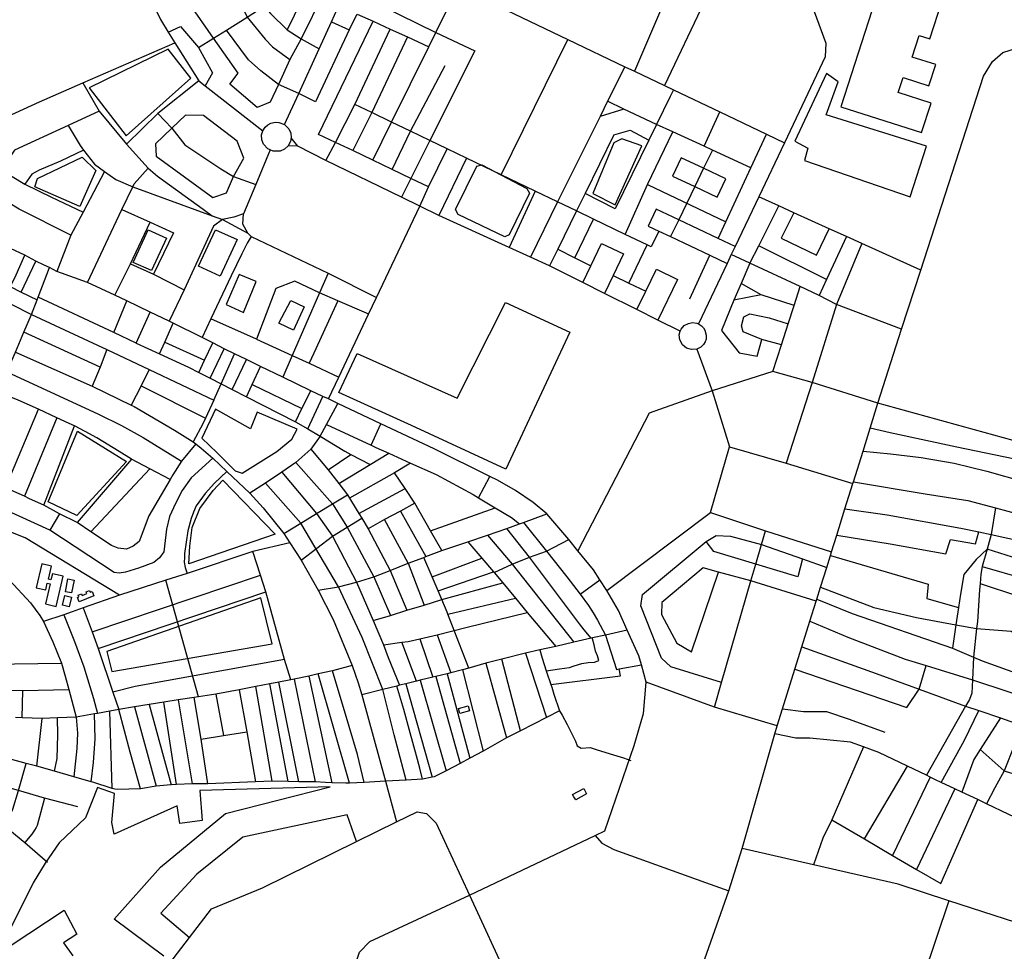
# Model space of a CAD drawing. Header units: millimetres. Extents: x 664923 to 767831, y 3118803 to 3207600.
# Tile 247 of 256: x 720047 to 721484, y 3158186 to 3159546. Entities that reach past the tile are written whole.
import ezdxf

# ---------------------------------------------------------------- set-up
doc = ezdxf.new("R2010")
doc.units = ezdxf.units.MM
for name, color, linetype in [('buildings', 5, 'Continuous'), ('parks', 8, 'Continuous'), ('roads_2', 2, 'Continuous'), ('roads_3', 3, 'Continuous')]:
    doc.layers.add(name, color=color, linetype=linetype)

msp = doc.modelspace()

# ---------------------------------------------------------------- linework, layer by layer
at = {"layer": 'buildings'}
for points in [[(721320.51, 3159652.73), (721245.37, 3159418.87), (721363.27, 3159381.39), (721377.09, 3159424.38), (721329.23, 3159439.6), (721336.27, 3159461.51), (721373.88, 3159449.55), (721383.79, 3159480.41), (721349.52, 3159491.3), (721359.68, 3159522.94), (721375.23, 3159518), (721393.14, 3159573.73), (721410.13, 3159568.33), (721429.33, 3159628.06), (721342.99, 3159655.5), (721340.1, 3159646.5), (721320.51, 3159652.73)], [(720078.97, 3158751.61), (720070.84, 3158716.69), (720084.77, 3158713.5), (720087.05, 3158723.32), (720091.39, 3158722.32), (720084.58, 3158693.07), (720099.96, 3158689.53), (720110.2, 3158733.55), (720094.58, 3158737.14), (720092.55, 3158728.43), (720088.71, 3158729.32), (720093.14, 3158748.35), (720078.97, 3158751.61)], [(720117.28, 3158729.56), (720126.5, 3158727.71), (720122.7, 3158709.04), (720113.48, 3158710.91), (720117.28, 3158729.56)], [(720112.74, 3158705.29), (720122.3, 3158703), (720118.91, 3158688.97), (720109.34, 3158691.26), (720112.74, 3158705.29)], [(720133.58, 3158696.28), (720131.08, 3158702.67), (720133.26, 3158703.52), (720132.28, 3158706.02), (720136.9, 3158707.81), (720137.84, 3158705.42), (720144.93, 3158708.18), (720143.94, 3158710.71), (720148.84, 3158712.62), (720149.86, 3158710.04), (720152.72, 3158711.15), (720155.25, 3158704.71), (720133.58, 3158696.28)], [(720687.32, 3158540.47), (720701.57, 3158544.15), (720703.27, 3158536.99), (720689.16, 3158533.19), (720687.32, 3158540.47)], [(720853.93, 3158414.78), (720870.4, 3158423.76), (720874.23, 3158416.04), (720858.33, 3158407.17), (720855.77, 3158411.51), (720853.93, 3158414.78)]]:
    msp.add_lwpolyline(points, close=True, dxfattribs=at)
at = {"layer": 'parks'}
for points in [[(720148.3, 3159446.72), (720202.45, 3159376.48), (720296.86, 3159460.87), (720263.56, 3159503.2), (720148.3, 3159446.72)], [(721224.65, 3159467.31), (721177.98, 3159368.67), (721197.26, 3159358.36), (721192.35, 3159340.53), (721346.49, 3159287.53), (721370.21, 3159361.64), (721223.83, 3159407.02), (721241.62, 3159455.49), (721224.65, 3159467.31)], [(720925.49, 3159371.99), (720913.86, 3159366.09), (720883.18, 3159292.24), (720916.19, 3159275.81), (720954.89, 3159361.8), (720925.49, 3159371.99)], [(720138.02, 3159345.2), (720158.19, 3159325.88), (720134.54, 3159273.14), (720068.73, 3159302.21), (720073.07, 3159314.42), (720138.02, 3159345.2)], [(720713.92, 3159332.24), (720721.13, 3159334.03), (720787.08, 3159299.52), (720790.88, 3159292.89), (720761.28, 3159231.81), (720754.84, 3159228.86), (720686.83, 3159261.64), (720682.9, 3159269.05), (720713.92, 3159332.24)], [(720234.55, 3159239.31), (720260.94, 3159227.26), (720239.03, 3159179.73), (720212.63, 3159191.78), (720234.55, 3159239.31)], [(720332.45, 3159239.41), (720364.1, 3159224.93), (720339.49, 3159171.68), (720307.83, 3159186.15), (720332.45, 3159239.41)], [(720367.28, 3159174.18), (720348.29, 3159130.16), (720373.37, 3159118.66), (720392.19, 3159163.8), (720367.28, 3159174.18)], [(720442.77, 3159136.29), (720462.29, 3159126.96), (720446.52, 3159092.55), (720425.03, 3159102.81), (720442.77, 3159136.29)], [(720756.06, 3159133.19), (720849.79, 3159089.8), (720756.2, 3158889.79), (720618.69, 3158953.45), (720512.82, 3159001.97), (720539.18, 3159058.87), (720685.35, 3158993.62), (720756.06, 3159133.19)], [(720312.73, 3158934.86), (720335.03, 3158913.49), (720361.3, 3158887.5), (720371.63, 3158884.11), (720422.33, 3158915.41), (720443.89, 3158933.74), (720451.66, 3158948.22), (720393.52, 3158973.06), (720383.72, 3158948.61), (720332.45, 3158977.43), (720312.73, 3158934.86)], [(720131.18, 3158945.52), (720202.72, 3158901.18), (720130.04, 3158822), (720088.62, 3158842.24), (720131.18, 3158945.52)], [(720343.33, 3158873.65), (720419.74, 3158794.73), (720293.55, 3158751.68), (720295.35, 3158777.24), (720298.4, 3158804.84), (720309.56, 3158832.59), (720329.13, 3158858.48), (720343.33, 3158873.65)], [(720173.81, 3158623.4), (720181.34, 3158594.17), (720415.2, 3158634.89), (720399.01, 3158701.86), (720173.81, 3158623.4)]]:
    msp.add_lwpolyline(points, close=True, dxfattribs=at)
for points in [[(720257.35, 3158178.74), (720184.9, 3158232.77), (720252.31, 3158308.92), (720347.02, 3158387.3), (720500.02, 3158426.21), (720309.9, 3158420.59), (720312.99, 3158376.77), (720280.5, 3158372.51), (720276.71, 3158398.4), (720184.67, 3158357.12), (720181.21, 3158373.77), (720181.21, 3158373.77), (720185.14, 3158416.18), (720160.29, 3158425.11), (720142.73, 3158380.89), (720104.55, 3158344.12), (720084.11, 3158314.47), (720066.68, 3158285.91), (720011.99, 3158177.11)], [(720034.55, 3158195.05), (720111.67, 3158246.01), (720130.19, 3158210.82), (720110.99, 3158198.44), (720124.66, 3158179.5)]]:
    msp.add_lwpolyline(points, dxfattribs=at)
at = {"layer": 'roads_2'}
for points in [[(720205.35, 3159648.88), (720224.75, 3159605.25), (720238.45, 3159575.8), (720252.14, 3159546.34), (720263.72, 3159527.85), (720273.5, 3159512.22), (720308.22, 3159456.74), (720317.69, 3159449.34), (720401.67, 3159383.76)], [(720420.26, 3159396.45), (720424.99, 3159396.19), (720433.19, 3159393.03), (720439.53, 3159386.77), (720442.36, 3159380.51), (720443.05, 3159373.67), (720442.02, 3159368.23), (720438.84, 3159362.12), (720433.52, 3159357.05), (720426.84, 3159354.06), (720416.66, 3159353.91), (720412.31, 3159355.83), (720409, 3159357.29), (720402.66, 3159364.17), (720400.16, 3159370.87), (720399.96, 3159377.73), (720401.67, 3159383.76), (720405.2, 3159389.2), (720409.25, 3159392.75), (720413.51, 3159394.98), (720420.26, 3159396.45)], [(721010.72, 3159091.08), (720978.03, 3159107.48), (720947.55, 3159122.76), (720900.45, 3159146.38), (720868.64, 3159162.35), (720820.31, 3159186.59), (720792.31, 3159199.43), (720761.28, 3159213.58), (720658.68, 3159260.09), (720631.11, 3159273.69), (720604.08, 3159286.76), (720493.57, 3159340.58), (720452.83, 3159361.52), (720438.84, 3159362.12)], [(720452.83, 3159361.52), (720443.05, 3159373.67)], [(721028.85, 3159103.75), (721035.21, 3159102.84), (721037.78, 3159101.82), (721041.86, 3159099.23), (721044.96, 3159096.04), (721047.06, 3159092.65), (721048.98, 3159085.64), (721048.54, 3159079.61), (721047.15, 3159075.61), (721044.87, 3159071.92), (721040.84, 3159068.07), (721034.98, 3159065.16), (721027.43, 3159064.4), (721019.9, 3159066.63), (721014.1, 3159071.29), (721010.2, 3159078.51), (721009.53, 3159086.19), (721010.72, 3159091.08), (721012.13, 3159094.01), (721016.8, 3159099.39), (721022.77, 3159102.67), (721028.85, 3159103.75)], [(720040.76, 3159060.67), (720152.79, 3159010.88), (720209.76, 3158983.24), (720213.73, 3158981.32), (720272.6, 3158946.78), (720300.11, 3158929.7), (720304.13, 3158926.85), (720311.78, 3158920.63), (720328.56, 3158906.05), (720348.95, 3158886.51), (720382.58, 3158854.56), (720402.07, 3158833.44), (720432.41, 3158795.94), (720441.1, 3158782.43), (720457.82, 3158757.12), (720482.31, 3158712.95), (720504.41, 3158670.19), (720532.03, 3158603.4), (720532.03, 3158603.4), (720541.07, 3158577.87), (720546.35, 3158560.46), (720580.67, 3158434.46), (720596.89, 3158374.73)], [(721034.98, 3159065.16), (721057.51, 3159003.96), (721082.99, 3158922.28)], [(721782.25, 3158967.88), (721692.99, 3158929.3), (721611.09, 3158909.86), (721567.18, 3158912.01), (721299.52, 3158986.07)], [(721082.99, 3158922.28), (721165.33, 3158898.77), (721262.9, 3158868.67)], [(720166.91, 3157843.77), (720174.27, 3157923.99), (720175.59, 3157937.28), (720188.71, 3158003.94), (720240.79, 3158135.61), (720294.75, 3158205.93), (720326.97, 3158247.91), (720401.05, 3158278.58), (720538.39, 3158346.01), (720596.89, 3158374.73), (720627.16, 3158389.65), (720640.61, 3158387.33), (720654.77, 3158372.85), (720703.34, 3158267.65), (720761.23, 3158142.28), (720777.23, 3158122.47), (720806.38, 3158111.13), (720810.02, 3158109.95), (720903.44, 3158077.7), (721000.39, 3158044.23)], [(722008.22, 3158354.37), (721846.65, 3158292.58), (721815.76, 3158281.47), (721732.55, 3158253.21), (721625.06, 3158216.69), (721600.13, 3158208.23), (721581.03, 3158204.76), (721572.6, 3158206.67), (721550.16, 3158211.72), (721403.16, 3158259.4), (721329.12, 3158283.79), (721205.36, 3158312.13), (721101.4, 3158335.92)]]:
    msp.add_lwpolyline(points, dxfattribs=at)
at = {"layer": 'roads_3'}
for points in [[(720433.19, 3159393.03), (720454.08, 3159438.25), (720484.16, 3159503.39), (720501.84, 3159542.8), (720523.91, 3159591.95), (720554.8, 3159656.54), (720584.76, 3159721.34), (720618.92, 3159795.27), (720636.78, 3159833.95), (720645.87, 3159853.65), (720657.56, 3159882.45), (720763.49, 3159942.61)], [(720584.76, 3159721.34), (720533.65, 3159705.47), (720518.76, 3159673.73), (720505.3, 3159639.59), (720523.91, 3159591.95), (720548.28, 3159580.14), (720654.2, 3159527.54), (720711.13, 3159500.52)], [(720474.79, 3159694.71), (720496.16, 3159684.52), (720518.76, 3159673.73), (720554.8, 3159656.54), (720580.45, 3159644.3), (720604.44, 3159632.86), (720617.74, 3159626.51), (720637.03, 3159617.31), (720658.37, 3159607.13), (720680.43, 3159596.6), (720686.73, 3159593.6), (720705.06, 3159584.86), (720746.14, 3159565.26), (720846.78, 3159517.25), (720930.22, 3159477.44), (720944.11, 3159470.81), (720987.73, 3159450.01), (721001.11, 3159443.62), (721068.76, 3159411.35), (721136.85, 3159378.87), (721162.98, 3159366.4)], [(720360.01, 3159664.64), (720370.24, 3159642.11), (720383.02, 3159614.39), (720394.77, 3159587.65), (720403.44, 3159565.99), (720412.95, 3159555.15), (720437.46, 3159531.21), (720457.45, 3159518.12), (720484.16, 3159503.39)], [(720383.02, 3159614.39), (720467.19, 3159644.1), (720479.48, 3159637.32), (720496.02, 3159597.61), (720490.24, 3159584.74), (720457.45, 3159518.12), (720441.05, 3159487.79), (720424.44, 3159451.37), (720412.66, 3159425.56), (720393.56, 3159417.71), (720353.35, 3159451.99), (720365.77, 3159468.11), (720329.91, 3159519), (720294.94, 3159568.91)], [(721177.17, 3159637.75), (721223.29, 3159511.93), (721222.46, 3159491.78), (721162.98, 3159366.4), (721125.45, 3159287.29), (721090.96, 3159214.79), (721085.42, 3159203.16), (721079.37, 3159190.27), (721037.78, 3159101.82)], [(720340.49, 3159627.14), (720355.34, 3159598.01), (720379.08, 3159549.51), (720405.37, 3159517.41), (720415.64, 3159506.43), (720441.05, 3159487.79)], [(720394.77, 3159587.65), (720457.55, 3159617.84), (720467.18, 3159593.59), (720437.46, 3159531.21)], [(720562.27, 3159340.88), (720589.69, 3159396.55), (720643.86, 3159506.55), (720654.2, 3159527.54), (720686.73, 3159593.6)], [(720307.93, 3159505.36), (720329.91, 3159519), (720348.52, 3159530.55), (720379.08, 3159549.51), (720403.44, 3159565.99)], [(720984.87, 3159566.25), (720944.11, 3159470.81)], [(721045.78, 3159571.54), (720987.73, 3159450.01)], [(720527.89, 3159531.03), (720539.37, 3159553.89), (720562.63, 3159543.92), (720587.62, 3159532.04), (720613.02, 3159520.92), (720643.86, 3159506.55)], [(720263.72, 3159527.85), (720281.62, 3159536.06), (720307.93, 3159505.36), (720328.14, 3159468.65), (720317.69, 3159449.34)], [(720501.84, 3159542.8), (720527.89, 3159531.03), (720478.67, 3159426.28), (720454.08, 3159438.25), (720424.44, 3159451.37), (720398.81, 3159471.16), (720380.75, 3159487.3), (720348.52, 3159530.55)], [(720507.55, 3159366.89), (720483.13, 3159378.5), (720562.63, 3159543.92)], [(720493.57, 3159340.58), (720507.55, 3159366.89), (720535.88, 3159422.42), (720587.62, 3159532.04)], [(720613.02, 3159520.92), (720560.69, 3159410.48), (720532.91, 3159354.84)], [(721000.39, 3158044.23), (721081.73, 3158274.31), (721101.4, 3158335.92), (721148.8, 3158503.39), (721152.55, 3158515.01), (721160.29, 3158539.85), (721178.33, 3158597.67), (721188.56, 3158630.45), (721200.29, 3158668.05), (721209.38, 3158697.17), (721210.27, 3158700.02), (721215.76, 3158717.62), (721224.68, 3158746.22), (721230.23, 3158763.98), (721231.77, 3158768.92), (721239.35, 3158793.22), (721251.39, 3158831.81), (721262.9, 3158868.67), (721263.73, 3158871.35), (721277.74, 3158916.26), (721288.1, 3158949.45), (721299.52, 3158986.07), (721333.96, 3159094.07), (721362.1, 3159180.55), (721453.65, 3159463.42), (721466.66, 3159485.1), (721481.75, 3159498.31), (721570.57, 3159526.17)], [(719915.82, 3159277.5), (719921.69, 3159283.14), (719957.39, 3159322.93), (720002.85, 3159385.6), (720017.13, 3159399.16), (720075.56, 3159426), (720138.93, 3159453.75), (720273.5, 3159512.22)], [(720749.81, 3159319.56), (720846.78, 3159517.25)], [(720711.13, 3159500.52), (720645.33, 3159369.79), (720617.94, 3159314.41), (720604.08, 3159286.76)], [(720590.31, 3159327.54), (720617.35, 3159383.24), (720668.02, 3159478.95)], [(720930.22, 3159477.44), (720905.01, 3159427.01), (720893.98, 3159404.92), (720831.74, 3159280.16)], [(720138.93, 3159453.75), (720162.72, 3159412.51), (720202.64, 3159364.45), (720234.54, 3159329.05), (720248.1, 3159317.8), (720314.65, 3159269.31), (720327.92, 3159259.86), (720342.84, 3159254.31), (720379.74, 3159234.4), (720384.8, 3159229.49), (720496.91, 3159175.75), (720567.61, 3159140.56)], [(720308.22, 3159456.74), (720248.63, 3159409.19), (720202.64, 3159364.45)], [(721001.11, 3159443.62), (720996.24, 3159433.72), (720976.3, 3159393.16), (720965.03, 3159370.23), (720915.82, 3159270.13)], [(720979.72, 3159237.49), (720968.68, 3159214.31), (720962.85, 3159217.12), (720930.74, 3159232.56), (720884.56, 3159254.76), (720859.58, 3159266.77), (720831.74, 3159280.16), (720799.21, 3159295.8), (720749.81, 3159319.56), (720699.01, 3159343.98), (720670.82, 3159357.53), (720645.33, 3159369.79), (720617.35, 3159383.24), (720589.69, 3159396.55), (720560.69, 3159410.48), (720535.88, 3159422.42)], [(720976.3, 3159393.16), (720928.5, 3159415.29), (720905.01, 3159427.01)], [(720162.72, 3159412.51), (720117.83, 3159391.75), (720039.3, 3159355.44), (720019.99, 3159327.02), (719999.83, 3159297.3)], [(720328.58, 3159286.48), (720348.69, 3159293.49), (720358.9, 3159317.14), (720373.89, 3159344.02), (720364.11, 3159368.53), (720315.26, 3159406.27), (720288.91, 3159406.62), (720268.92, 3159387.48), (720244.94, 3159364.75), (720245.91, 3159346.57), (720328.58, 3159286.48)], [(720248.63, 3159409.19), (720268.92, 3159387.48), (720288.1, 3159363.54), (720340.52, 3159328.4), (720358.9, 3159317.14), (720391.5, 3159305.37)], [(720928.5, 3159415.29), (720893.98, 3159404.92)], [(721045.66, 3159361.34), (721068.76, 3159411.35)], [(720117.83, 3159391.75), (720135.05, 3159362.21), (720140.05, 3159355.78), (720156.23, 3159334.94), (720170.61, 3159324.59), (720186.95, 3159312.82), (720211.84, 3159302.07), (720327.92, 3159259.86)], [(721114.15, 3159329.92), (721057.92, 3159355.72), (721045.66, 3159361.34), (721000.21, 3159382.19), (720976.3, 3159393.16)], [(720914.15, 3159378.14), (720872.15, 3159292.4), (720859.58, 3159266.77), (720832.21, 3159210.89), (720820.31, 3159186.59)], [(720914.15, 3159378.14), (720937.82, 3159384.66), (720965.03, 3159370.23)], [(720930.74, 3159232.56), (720963.27, 3159305.49), (721000.21, 3159382.19)], [(721066.2, 3159226.52), (721077.43, 3159250.73), (721114.15, 3159329.92), (721136.85, 3159378.87)], [(720643.75, 3159302.13), (720617.94, 3159314.41), (720590.31, 3159327.54), (720562.27, 3159340.88), (720532.91, 3159354.84), (720507.55, 3159366.89)], [(720140.05, 3159355.78), (720106.34, 3159339.44), (720075.26, 3159326.35), (720064.41, 3159320.46), (720054.15, 3159306.16)], [(720412.31, 3159355.83), (720391.5, 3159305.37), (720373.53, 3159262.41), (720359.26, 3159257.51), (720342.84, 3159254.31)], [(720497.52, 3158992.4), (720512.55, 3159024.16), (720556.03, 3159116.08), (720567.61, 3159140.56), (720631.11, 3159273.69), (720643.75, 3159302.13), (720670.82, 3159357.53)], [(721057.92, 3159355.72), (721045.1, 3159329.14), (721032.16, 3159302.36), (721008.68, 3159253.77), (720996.9, 3159229.34)], [(720699.01, 3159343.98), (720658.68, 3159260.09)], [(720999.57, 3159317.66), (721032.16, 3159302.36), (721064.78, 3159287.05), (721077.52, 3159313.91), (721045.1, 3159329.14), (721012.32, 3159344.52), (720999.57, 3159317.66)], [(720121.67, 3159231.22), (720045.97, 3159269.54), (719999.83, 3159297.3), (719957.39, 3159322.93)], [(720019.99, 3159327.02), (720054.15, 3159306.16), (720093.15, 3159287.12), (720139.4, 3159265.04)], [(720170.61, 3159324.59), (720139.4, 3159265.04), (720121.67, 3159231.22), (720101.04, 3159178.56)], [(720145.83, 3159162.21), (720196.09, 3159268.7), (720211.84, 3159302.07), (720213.81, 3159306.23), (720234.54, 3159329.05)], [(720963.27, 3159305.49), (721077.43, 3159250.73)], [(720799.21, 3159295.8), (720761.28, 3159213.58)], [(720915.82, 3159270.13), (720872.15, 3159292.4)], [(720831.74, 3159280.16), (720792.31, 3159199.43)], [(721362.1, 3159180.55), (721275.89, 3159219.44), (721253.79, 3159229.41), (721228.49, 3159240.81), (721176.51, 3159264.27), (721154.81, 3159274.05), (721125.45, 3159287.29)], [(720196.09, 3159268.7), (720237.47, 3159250.4), (720271.36, 3159235.1), (720242.15, 3159174.43)], [(720379.74, 3159234.4), (720372.73, 3159247.76), (720373.53, 3159262.41)], [(721090.96, 3159214.79), (721066.2, 3159226.52), (721008.68, 3159253.77), (720975.96, 3159269.26), (720964.25, 3159244.81), (720979.72, 3159237.49), (720996.9, 3159229.34), (721054.2, 3159202.2), (721079.37, 3159190.27)], [(721112.71, 3159190.49), (721125.44, 3159215.74), (721154.81, 3159274.05)], [(721176.51, 3159264.27), (721158.45, 3159227.32), (721209.77, 3159202.49), (721228.49, 3159240.81)], [(720185.86, 3159143.67), (720208.42, 3159189.83), (720237.47, 3159250.4)], [(720342.84, 3159254.31), (720329.91, 3159244.84), (720286.81, 3159151.7), (720265.06, 3159105.8)], [(720856.91, 3159198.44), (720884.56, 3159254.76)], [(719895.11, 3159230.22), (719939.95, 3159204), (719957.92, 3159193.5), (719973.72, 3159185.66), (720016.27, 3159164.55), (720049.06, 3159148.43), (720072.35, 3159137.15)], [(721152.55, 3158515.01), (721060.77, 3158542.18), (720961.19, 3158578.79), (720954.25, 3158604.17), (720950.73, 3158617.07), (720933.6, 3158654.82), (720920.73, 3158683.37), (720903.64, 3158712.67), (720893.79, 3158728.12), (720884.34, 3158742.95), (720861.69, 3158770.61), (720848.34, 3158787.21), (720816.44, 3158824.41), (720796.5, 3158841.14), (720770.68, 3158858.57), (720744.22, 3158873.73), (720733.26, 3158879.13), (720651.7, 3158919.3), (720573.97, 3158956.16), (720511.31, 3158985.87), (720497.52, 3158992.4), (720489.38, 3158996.01), (720471.68, 3159004.31), (720430.83, 3159024.11), (720398.14, 3159039.95), (720377.73, 3159049.84), (720360.57, 3159058.16), (720345.37, 3159065.51), (720328.91, 3159074.32), (720313.26, 3159081.85), (720270.75, 3159102.89), (720265.06, 3159105.8), (720237.19, 3159119.12), (720203.2, 3159135.37), (720185.86, 3159143.67), (720145.83, 3159162.21), (720101.04, 3159178.56), (720090.55, 3159184.17), (720082.71, 3159187.47), (720070.48, 3159193.69), (720054.48, 3159202.17), (720013.08, 3159221.44)], [(720384.8, 3159229.49), (720379.07, 3159219.69), (720370.92, 3159204.04), (720355.49, 3159172.04), (720325.9, 3159109.44), (720313.26, 3159081.85)], [(720868.64, 3159162.35), (720880.29, 3159186.64), (720895.98, 3159219.32), (720928.14, 3159204.05), (720912.94, 3159172.4), (720900.45, 3159146.38)], [(721275.89, 3159219.44), (721239.01, 3159130.41), (721203.63, 3159016.54), (721165.33, 3158898.77)], [(721253.79, 3159229.41), (721224.53, 3159166.67), (721213.74, 3159143.54)], [(719884.48, 3159206.4), (720064.3, 3159115.47)], [(720832.21, 3159210.89), (720856.91, 3159198.44), (720880.29, 3159186.64)], [(720936.06, 3159161.53), (720962.85, 3159217.12)], [(721224.53, 3159166.67), (721125.44, 3159215.74)], [(720033.6, 3159156.38), (720041.78, 3159173.39), (720054.48, 3159202.17)], [(720049.06, 3159148.43), (720070.48, 3159193.69)], [(720208.42, 3159189.83), (720242.15, 3159174.43), (720286.81, 3159151.7)], [(721024.99, 3159138.66), (721054.2, 3159202.2)], [(721112.71, 3159190.49), (721099.71, 3159161.09), (721088.97, 3159136.78), (721071.4, 3159092.32), (721097.12, 3159059.51), (721123.16, 3159054.59), (721129.81, 3159079.07)], [(721333.96, 3159094.07), (721239.01, 3159130.41), (721213.74, 3159143.54), (721185.87, 3159156.49), (721112.71, 3159190.49), (721085.42, 3159203.16)], [(720072.35, 3159137.15), (720073.71, 3159140.9), (720090.55, 3159184.17)], [(720496.91, 3159175.75), (720484.55, 3159147.38), (720444.62, 3159055.77), (720430.83, 3159024.11)], [(720947.55, 3159122.76), (720960.81, 3159149.9), (720976.36, 3159181.67), (721007.05, 3159166.81), (720978.03, 3159107.48)], [(720556.03, 3159116.08), (720553.02, 3159117.42), (720511.21, 3159135.72), (720484.55, 3159147.38), (720448.34, 3159164.48), (720420.48, 3159153.74), (720392.34, 3159079.46), (720444.62, 3159055.77), (720469.12, 3159044.37), (720512.55, 3159024.16)], [(720912.94, 3159172.4), (720936.06, 3159161.53), (720960.81, 3159149.9)], [(721129, 3159144.2), (721099.71, 3159161.09)], [(721146.3, 3159032.52), (721158.66, 3159071.25), (721168.47, 3159101.99), (721177.06, 3159128.9), (721185.87, 3159156.49)], [(719932.46, 3158803.59), (719943.93, 3158833.21), (719956.04, 3158861.96), (719967.62, 3158889.08), (719984.02, 3158932.08), (719997.51, 3158963.17), (720009.41, 3158990.48), (720014.68, 3159002.91), (720021.72, 3159018.5), (720028.06, 3159032.17), (720040.76, 3159060.67), (720053.07, 3159089.75), (720064.3, 3159115.47), (720072.35, 3159137.15)], [(720216.86, 3159073.77), (720184.12, 3159089.12), (720073.71, 3159140.9)], [(720184.12, 3159089.12), (720203.2, 3159135.37)], [(720511.21, 3159135.72), (720476.4, 3159059.03), (720469.12, 3159044.37)], [(721129, 3159144.2), (721088.97, 3159136.78)], [(721177.06, 3159128.9), (721129, 3159144.2)], [(720216.86, 3159073.77), (720237.19, 3159119.12)], [(720064.3, 3159115.47), (720174.27, 3159064.53), (720235.83, 3159035.39), (720330.31, 3158990.69), (720340.89, 3159014.56)], [(720392.34, 3159079.46), (720325.9, 3159109.44)], [(721158.66, 3159071.25), (721129.81, 3159079.07), (721102.82, 3159090.42), (721100.15, 3159099.11), (721103.67, 3159112.08), (721112.37, 3159116.41), (721140.93, 3159110.71), (721168.47, 3159101.99)], [(720164.19, 3159038.78), (720053.07, 3159089.75)], [(720250.95, 3159058.19), (720258.86, 3159075.39), (720270.75, 3159102.89)], [(720258.86, 3159075.39), (720316.54, 3159048.73)], [(720174.27, 3159064.53), (720164.19, 3159038.78), (720152.79, 3159010.88)], [(720216.86, 3159073.77), (720250.95, 3159058.19), (720293.18, 3159038.9), (720308.47, 3159031.02), (720318.22, 3159026.01), (720325.01, 3159022.58), (720340.89, 3159014.56), (720357.17, 3159006.14), (720377.97, 3158995.5), (720449.31, 3158959.08), (720467.39, 3158948.66), (720485.21, 3158937.9), (720494.87, 3158954.9), (720511.31, 3158985.87)], [(720308.47, 3159031.02), (720316.54, 3159048.73), (720328.91, 3159074.32)], [(720325.01, 3159022.58), (720345.37, 3159065.51)], [(720340.89, 3159014.56), (720360.57, 3159058.16)], [(720357.17, 3159006.14), (720377.73, 3159049.84)], [(720028.06, 3159032.17), (720162.09, 3158969.98), (720162.09, 3158969.98), (720195.37, 3158953.58), (720227.25, 3158935.81), (720282.99, 3158901.28)], [(720235.83, 3159035.39), (720224.2, 3159011.58), (720209.76, 3158983.24)], [(720377.97, 3158995.5), (720386.36, 3159013.33), (720398.14, 3159039.95)], [(721299.52, 3158986.07), (721203.63, 3159016.54), (721146.3, 3159032.52), (721057.51, 3159003.96), (720965.4, 3158971.36), (720861.69, 3158770.61)], [(720266.43, 3158874.81), (720236.61, 3158890.17), (720209.95, 3158904.62), (720191.94, 3158915.68), (720159.34, 3158935.4), (720142.61, 3158944.88), (720126.76, 3158952.92), (720119.21, 3158956.68), (720101.07, 3158964.84), (720074.47, 3158977.28), (720044.66, 3158990.36), (720014.68, 3159002.91)], [(720224.2, 3159011.58), (720317.96, 3158964.4)], [(720386.36, 3159013.33), (720458.81, 3158978.28)], [(720449.31, 3158959.08), (720458.81, 3158978.28), (720471.68, 3159004.31)], [(720330.31, 3158990.69), (720317.96, 3158964.4), (720313.93, 3158955.81), (720300.11, 3158929.7)], [(720467.39, 3158948.66), (720489.38, 3158996.01)], [(720026.03, 3158862.66), (720074.47, 3158977.28)], [(720101.07, 3158964.84), (720053.67, 3158850.2)], [(720081.88, 3158837.08), (720126.76, 3158952.92)], [(720494.87, 3158954.9), (720559.8, 3158924.69), (720566.52, 3158921.57), (720585.65, 3158912.94), (720617.34, 3158898.63), (720654.64, 3158881.8), (720708.65, 3158852.65), (720716.51, 3158847.98), (720740.89, 3158833.48), (720764.75, 3158819.08), (720776.43, 3158809.97)], [(720559.8, 3158924.69), (720573.97, 3158956.16)], [(721834.27, 3158830.68), (721804.45, 3158827.64), (721778.35, 3158831.4), (721687.68, 3158857.35), (721573.04, 3158887.8), (721496.79, 3158904.81), (721414.83, 3158921.7), (721317.48, 3158942.91), (721288.1, 3158949.45)], [(720485.21, 3158937.9), (720471.67, 3158919.19), (720449.89, 3158899.67), (720429.31, 3158885.21), (720405.38, 3158869.2), (720382.58, 3158854.56)], [(720485.21, 3158937.9), (720521.2, 3158916.13), (720530.06, 3158911.46), (720558.55, 3158896.46)], [(720304.13, 3158926.85), (720282.99, 3158901.28), (720270.19, 3158881.33), (720266.43, 3158874.81), (720235.37, 3158821.77), (720221.16, 3158784.19), (720212.51, 3158777.2), (720202.87, 3158773.11), (720190.65, 3158774.31), (720180.67, 3158778.31), (720150.91, 3158798.35), (720130.69, 3158811.99), (720105.14, 3158824.47), (720081.88, 3158837.08), (720061.4, 3158846.44), (720053.67, 3158850.2), (720026.03, 3158862.66), (720001.02, 3158874.65), (719967.62, 3158889.08)], [(720471.67, 3158919.19), (720497.23, 3158889.04), (720512.45, 3158868.9), (720525.36, 3158852.17), (720525.36, 3158852.17), (720528.23, 3158847.41), (720538.07, 3158831.26), (720541.96, 3158824.9)], [(721055.27, 3158826.72), (721082.99, 3158922.28)], [(720328.56, 3158906.05), (720297.01, 3158876.98), (720284.1, 3158858.66), (720274.08, 3158839.88), (720265.69, 3158820.67), (720260.92, 3158802.32), (720257.43, 3158769.01), (720251.09, 3158760.2), (720242.82, 3158753.4), (720220.36, 3158745.31), (720201.46, 3158739.68), (720192.16, 3158737.81), (720184.66, 3158738.84), (720090.62, 3158800.56), (719956.04, 3158861.96)], [(720209.95, 3158904.62), (720130.69, 3158811.99)], [(720497.23, 3158889.04), (720530.06, 3158911.46)], [(720512.45, 3158868.9), (720558.55, 3158896.46), (720585.65, 3158912.94)], [(721277.74, 3158916.26), (721317.7, 3158912.41), (721362.36, 3158906.87), (721410.64, 3158898.57), (721458.63, 3158886.7), (721513.45, 3158871.43), (721597.67, 3158847.84), (721633.55, 3158835.76), (721699.42, 3158820.68), (721789.42, 3158792.96), (721821.64, 3158785.05), (721849.62, 3158790.21)], [(720150.91, 3158798.35), (720236.61, 3158890.17)], [(720449.89, 3158899.67), (720503.3, 3158839.2), (720524.91, 3158805.27)], [(720617.34, 3158898.63), (720593.94, 3158884.53), (720528.23, 3158847.41)], [(720348.95, 3158886.51), (720331.22, 3158869.38), (720317.66, 3158854.53), (720304.65, 3158836.27), (720300.47, 3158827.11), (720297.3, 3158817.92), (720292.22, 3158799.89), (720287.64, 3158766.8), (720287.17, 3158760.94), (720287.09, 3158753.95), (720288.22, 3158746.32), (720291.2, 3158737.58)], [(720429.31, 3158885.21), (720480.08, 3158825.12), (720503.27, 3158791.85), (720538.21, 3158724.77), (720562.65, 3158669.1), (720577.89, 3158633.13), (720584.82, 3158614.66), (720601.33, 3158574.28)], [(720663.19, 3158770.87), (720646.21, 3158799.77), (720623.48, 3158840.13), (720623.48, 3158840.13), (720609.66, 3158861.72), (720593.94, 3158884.53)], [(720716.51, 3158847.98), (720733.26, 3158879.13)], [(720611.11, 3158436), (720593.29, 3158501.84), (720577.07, 3158568.06), (720546.81, 3158644.27), (720512.33, 3158718.11), (720457.08, 3158811.17), (720405.38, 3158869.2)], [(720541.96, 3158824.9), (720609.66, 3158861.72)], [(721263.73, 3158871.35), (721368.22, 3158853.82), (721430.57, 3158844.22), (721471.21, 3158833.36), (721489.03, 3158828.58), (721565.58, 3158807.33), (721614.75, 3158791.63), (721630.14, 3158786.71), (721690.4, 3158766.57), (721719.92, 3158758.34), (721764.93, 3158746.14), (721820.64, 3158725.91), (721872.95, 3158728.68)], [(720432.41, 3158795.94), (720457.08, 3158811.17), (720480.08, 3158825.12), (720503.3, 3158839.2), (720525.36, 3158852.17)], [(720192.38, 3158705.78), (720054.86, 3158789.55), (719943.93, 3158833.21)], [(720623.48, 3158840.13), (720602.78, 3158828.72), (720579.15, 3158816.09), (720555.22, 3158802.91)], [(720646.21, 3158799.77), (720740.89, 3158833.48)], [(721251.39, 3158831.81), (721312.92, 3158823.12), (721420.67, 3158803.88), (721446.8, 3158798.25), (721464.5, 3158794.42), (721513.28, 3158783.9), (721602.74, 3158765.65), (721607.05, 3158764.21), (721660.58, 3158746.35), (721756.99, 3158714.48), (721814.84, 3158695.19), (721841.67, 3158689.48), (721883.64, 3158700.46)], [(721471.21, 3158833.36), (721464.5, 3158794.42), (721459.12, 3158773.14), (721442.92, 3158757.75), (721424.62, 3158736.13), (721419.82, 3158707.22), (721417.01, 3158687.86), (721413.33, 3158662.59), (721408.38, 3158628.56)], [(720105.14, 3158824.47), (720090.62, 3158800.56)], [(720482.31, 3158712.95), (720512.33, 3158718.11), (720538.21, 3158724.77), (720563.79, 3158732.86), (720587.8, 3158741.82), (720614.02, 3158752.65), (720636.66, 3158760.98), (720639.57, 3158762.07), (720663.19, 3158770.87), (720700.91, 3158783.85), (720729.83, 3158793.26), (720757.62, 3158803.35), (720776.43, 3158809.97), (720782.07, 3158811.92), (720816.44, 3158824.41)], [(720524.91, 3158805.27), (720546.07, 3158818.11)], [(720541.96, 3158824.9), (720541.96, 3158824.9), (720541.96, 3158824.9), (720546.07, 3158818.11), (720555.22, 3158802.91), (720587.8, 3158741.82)], [(720614.02, 3158752.65), (720579.15, 3158816.09)], [(720602.78, 3158828.72), (720639.57, 3158762.07)], [(720903.64, 3158712.67), (721055.27, 3158826.72), (721135.23, 3158800.01), (721231.77, 3158768.92)], [(719932.46, 3158803.59), (719938.43, 3158800.18), (719946, 3158795.69), (720011.21, 3158749.49), (720021.37, 3158739.49), (720032.1, 3158727.93), (720062.64, 3158694.9), (720076.22, 3158676.06), (720081.85, 3158667.22), (720095.17, 3158637.73), (720107.97, 3158606.58), (720113.25, 3158587.48), (720118.38, 3158568.29), (720129.49, 3158527.82)], [(720457.82, 3158757.12), (720503.27, 3158791.85), (720524.91, 3158805.27)], [(720524.91, 3158805.27), (720563.79, 3158732.86), (720587.82, 3158676.35)], [(720881.17, 3158643.31), (720870.69, 3158655.05), (720864.09, 3158663.82), (720791.09, 3158761.11), (720757.62, 3158803.35)], [(720782.07, 3158811.92), (720815.98, 3158770.02), (720845.48, 3158732.5), (720864.71, 3158707.19), (720876.84, 3158690.62), (720883.77, 3158680.24), (720890.26, 3158669.5), (720902.08, 3158647.63)], [(720729.83, 3158793.26), (720765.82, 3158751.35), (720855.71, 3158637.01)], [(721071.19, 3158578.27), (720996.99, 3158601.42), (720983.57, 3158613.93), (720953.62, 3158690.32), (720955.81, 3158706.68), (721048.81, 3158784.31), (721063.25, 3158793.1), (721084.31, 3158792.08), (721129.41, 3158779.88), (721189.14, 3158758.77), (721224.68, 3158746.22)], [(721060.77, 3158542.18), (721071.19, 3158578.27), (721114.05, 3158726.68), (721121.13, 3158751.18), (721129.41, 3158779.88), (721135.23, 3158800.01)], [(721239.35, 3158793.22), (721317.22, 3158781), (721398.42, 3158766.22), (721405.52, 3158787.28), (721441.64, 3158780.87), (721446.8, 3158798.25)], [(720441.1, 3158782.43), (720387.18, 3158769.55), (720291.2, 3158737.58), (720260.23, 3158727.61), (720192.38, 3158705.78), (720139.6, 3158687.34), (720123.67, 3158681.44), (720111.05, 3158677.07), (720081.85, 3158667.22)], [(720700.91, 3158783.85), (720721.29, 3158759.98), (720738.22, 3158740.13), (720739.32, 3158738.85), (720751.78, 3158723.82), (720770.43, 3158701.4), (720787.64, 3158680.72), (720829.21, 3158631.01)], [(720815.98, 3158770.02), (720848.34, 3158787.21)], [(721189.14, 3158758.77), (721182.39, 3158732.58), (721121.13, 3158751.18), (721060.13, 3158769.63), (721048.81, 3158784.31)], [(721919.35, 3158606.29), (721832.33, 3158618.38), (721759.23, 3158651.77), (721617.04, 3158716.71), (721595.79, 3158724.88), (721523.68, 3158752.64), (721459.12, 3158773.14), (721451.45, 3158747.68), (721449.45, 3158736.29), (721448.51, 3158723.02), (721447.82, 3158713.56), (721444.59, 3158667.43), (721443.52, 3158657.13), (721439.16, 3158615.19), (721437.67, 3158582.39), (721436.76, 3158562.66), (721433.05, 3158553.73), (721427.46, 3158543.86), (721370.32, 3158442.85)], [(720442.51, 3158582.35), (720433.2, 3158612.06), (720405.87, 3158710.77), (720398.48, 3158735), (720387.18, 3158769.55)], [(720702.41, 3158599.42), (720671.68, 3158677.95), (720670.98, 3158680.87), (720663.08, 3158699.33), (720657.59, 3158712.15), (720648.75, 3158732.77), (720636.66, 3158760.98)], [(720648.75, 3158732.77), (720721.29, 3158759.98)], [(720739.32, 3158738.85), (720765.82, 3158751.35), (720791.09, 3158761.11), (720815.98, 3158770.02)], [(721230.23, 3158763.98), (721372.88, 3158722.13), (721370.78, 3158701.17), (721417.01, 3158687.86)], [(720614.02, 3158752.65), (720637.12, 3158691.4)], [(721209.38, 3158697.17), (721114.05, 3158726.68), (721066.64, 3158739.57), (721044.54, 3158745.58), (720984.18, 3158695.15), (720983.44, 3158677.76), (721005.97, 3158635.64), (721027.61, 3158622.92), (721066.64, 3158739.57)], [(721451.45, 3158747.68), (721512.51, 3158730.29), (721583.41, 3158697.36), (721587.12, 3158695.11), (721610.09, 3158681.19), (721635.45, 3158657.82), (721648.55, 3158645.75), (721694.59, 3158605.12), (721713.5, 3158623.22), (721655.28, 3158685.59), (721635.45, 3158657.82)], [(720152.85, 3158652.14), (720398.48, 3158735)], [(720587.8, 3158741.82), (720611.98, 3158683.72)], [(720657.59, 3158712.15), (720738.22, 3158740.13)], [(720307.98, 3158557.5), (720260.23, 3158727.61)], [(720562.65, 3158669.1), (720587.82, 3158676.35), (720611.98, 3158683.72), (720637.12, 3158691.4), (720663.08, 3158699.33), (720751.78, 3158723.82)], [(720864.71, 3158707.19), (720893.79, 3158728.12)], [(721215.76, 3158717.62), (721293.32, 3158687.64), (721355.62, 3158673.22), (721413.33, 3158662.59), (721443.52, 3158657.13)], [(721448.51, 3158723.02), (721504.6, 3158704.16), (721542.58, 3158685.87), (721579.68, 3158669.55), (721619.98, 3158650.17), (721650.18, 3158621.24), (721703.68, 3158581.96), (721761.65, 3158547.87), (721800.56, 3158525.92), (721784.9, 3158495.58)], [(720161.27, 3158627.81), (720405.87, 3158710.77)], [(720671.68, 3158677.95), (720770.43, 3158701.4)], [(720139.6, 3158687.34), (720152.85, 3158652.14), (720161.27, 3158627.81), (720183.02, 3158564.22), (720191.77, 3158538.72)], [(721210.27, 3158700.02), (721261.7, 3158679.04), (721408.38, 3158628.56), (721439.16, 3158615.19), (721451.65, 3158609.77), (721512.22, 3158587.86), (721539.08, 3158580.83), (721553.62, 3158573.07), (721586.35, 3158555.57), (721629.53, 3158533.87), (721655.18, 3158520.97), (721692.4, 3158508.37), (721690.45, 3158493.71), (721790.26, 3158446.84)], [(720111.05, 3158677.07), (720127.06, 3158638.06), (720140.29, 3158601.43), (720154.52, 3158554.78), (720160.47, 3158533.13)], [(720577.89, 3158633.13), (720604.61, 3158637.15), (720613.91, 3158638.24), (720630.86, 3158642.08), (720656, 3158647.76), (720699.86, 3158659.23), (720787.64, 3158680.72)], [(721200.29, 3158668.05), (721255.64, 3158644.73), (721339.3, 3158612.62), (721369.74, 3158603.27), (721437.67, 3158582.39), (721540.84, 3158548.34), (721553.62, 3158573.07)], [(720933.6, 3158654.82), (720902.08, 3158647.63), (720882.78, 3158643.7), (720881.17, 3158643.31), (720855.71, 3158637.01), (720829.21, 3158631.01), (720806.09, 3158625.87), (720785.24, 3158621.18), (720750.74, 3158612.44), (720727.37, 3158606.5), (720702.41, 3158599.42), (720692.94, 3158596.74), (720676.26, 3158592.61), (720670.69, 3158591.23), (720654.23, 3158587.15), (720649.64, 3158586.06), (720631.44, 3158581.77)], [(720656, 3158647.76), (720676.26, 3158592.61)], [(720815.42, 3158595.61), (720834.63, 3158598.19), (720849.11, 3158600.41), (720856.15, 3158602.82), (720867.07, 3158605.86), (720876.77, 3158607.62), (720885.98, 3158608.14), (720892.13, 3158610.55), (720890.05, 3158617.21), (720887.27, 3158624.2), (720885.33, 3158633.15), (720883.04, 3158642.09), (720882.78, 3158643.7)], [(720902.08, 3158647.63), (720917.8, 3158597.43), (720921.86, 3158598.18), (720954.25, 3158604.17)], [(721443.52, 3158657.13), (721493.87, 3158653.46), (721553.59, 3158616.57), (721619.75, 3158576.86), (721645.95, 3158561.13)], [(720626.1, 3158580.42), (720604.61, 3158637.15)], [(720630.86, 3158642.08), (720649.64, 3158586.06)], [(721188.56, 3158630.45), (721297.03, 3158591.3), (721359.65, 3158568.52), (721427.46, 3158543.86), (721446.67, 3158537.31), (721478.24, 3158526.55), (721498.58, 3158519.63), (721507.34, 3158517.16), (721539.95, 3158507.95), (721561.66, 3158501.82), (721607.73, 3158485.49)], [(720785.24, 3158621.18), (720815.5, 3158527.24)], [(720806.09, 3158625.87), (720809.37, 3158613.99), (720815.42, 3158595.61), (720815.96, 3158593.96), (720822.05, 3158575.49), (720823.35, 3158571.56), (720826.68, 3158561.43), (720834.68, 3158537.16), (720838.38, 3158530.59), (720845.85, 3158517.17), (720853.84, 3158501.26), (720857.87, 3158492.58), (720860.68, 3158486.1), (720866.52, 3158482.65), (720879.34, 3158483.29), (720889.55, 3158480.21), (720913.68, 3158472.55), (720927.99, 3158468.26), (720938.74, 3158464.57)], [(719845.75, 3158570.12), (719859.19, 3158576.35), (719873.16, 3158581.92), (719904.57, 3158589.69), (719927.99, 3158594.24), (719943.94, 3158597.3), (719970.67, 3158602.45), (719986.92, 3158604.35), (720004.28, 3158605.07), (720107.97, 3158606.58)], [(720532.03, 3158603.4), (720503.46, 3158595.57), (720482.47, 3158590.8), (720468.82, 3158587.71), (720447.65, 3158583.39), (720442.51, 3158582.35), (720424.99, 3158578.85), (720412.07, 3158576.4), (720391.58, 3158572.52), (720367.4, 3158567.82), (720333.14, 3158561.26), (720307.98, 3158557.5), (720301.48, 3158556.54), (720278.19, 3158552.98), (720257.16, 3158549.78), (720235.6, 3158546.36), (720214.61, 3158543.03), (720191.77, 3158538.72), (720178.48, 3158536.43), (720160.47, 3158533.13), (720156.11, 3158532.39), (720129.49, 3158527.82), (720102.23, 3158526.81), (720079.59, 3158525.97), (720050.53, 3158526.83), (720040.82, 3158527.03)], [(720433.2, 3158612.06), (720215.41, 3158572.69), (720183.02, 3158564.22)], [(720727.37, 3158606.5), (720757.38, 3158497.46)], [(720777.67, 3158508), (720750.74, 3158612.44)], [(721178.33, 3158597.67), (721341.81, 3158541.82), (721359.65, 3158568.52), (721369.74, 3158603.27)], [(720468.82, 3158587.71), (720502.28, 3158431.91)], [(720528.08, 3158431.31), (720482.47, 3158590.8)], [(720549.85, 3158432.26), (720539.92, 3158473.39), (720527.9, 3158514.13), (720503.46, 3158595.57)], [(720654.23, 3158587.15), (720689.63, 3158460.14)], [(720670.69, 3158591.23), (720703.88, 3158467.7)], [(720692.94, 3158596.74), (720723.37, 3158478.06)], [(720822.05, 3158575.49), (720923.57, 3158588.08), (720921.86, 3158598.18)], [(720415.28, 3158434.11), (720391.58, 3158572.52)], [(720438.53, 3158433.72), (720412.07, 3158576.4)], [(720454.34, 3158433.45), (720424.99, 3158578.85)], [(720447.65, 3158583.39), (720478.35, 3158433.15)], [(720450.02, 3157894.24), (720477.63, 3157980.62), (720491.04, 3158022.57), (720537.2, 3158167), (720542.76, 3158184.43), (720557.88, 3158200.06), (720703.34, 3158267.65), (720886.78, 3158355.01), (720900.7, 3158361.64), (720943.72, 3158486.28), (720957.1, 3158533.2), (720961.19, 3158578.79)], [(720631.44, 3158581.77), (720626.1, 3158580.42), (720610.24, 3158576.42), (720601.33, 3158574.28), (720597.23, 3158573.05), (720577.07, 3158568.06), (720546.35, 3158560.46)], [(720634.77, 3158437.32), (720630.67, 3158453.15), (720626, 3158471.09), (720616.59, 3158505.08), (720607.67, 3158538.75), (720597.23, 3158573.05)], [(720610.24, 3158576.42), (720648.93, 3158440.21)], [(720631.44, 3158581.77), (720669.5, 3158449.45)], [(719880.19, 3158537.84), (719886.35, 3158541.55), (719895.32, 3158545.42), (719903.52, 3158547.67), (719911.21, 3158550.01), (719926.66, 3158553.36), (719954.42, 3158559.36), (719965.63, 3158562.05), (719975.94, 3158564.14), (719989.66, 3158566.1), (720003.09, 3158567.06), (720051.68, 3158566.79), (720118.38, 3158568.29)], [(720050.53, 3158526.83), (720051.68, 3158566.79)], [(720333.14, 3158561.26), (720344.11, 3158500.78)], [(720367.4, 3158567.82), (720378.41, 3158506.34), (720391.19, 3158433.12)], [(720214.61, 3158543.03), (720246.28, 3158426.97)], [(720235.6, 3158546.36), (720267.95, 3158428.81)], [(720275.54, 3158429.56), (720257.16, 3158549.78)], [(720278.19, 3158552.98), (720298.59, 3158430.37)], [(720321.64, 3158430.21), (720311.65, 3158495.52), (720301.48, 3158556.54)], [(720150.94, 3158433.45), (720154.75, 3158461.31), (720157.08, 3158496.15), (720156.11, 3158532.39)], [(720181.81, 3158423.75), (720178.48, 3158536.43)], [(720223, 3158423.31), (720208.01, 3158476.57), (720191.77, 3158538.72)], [(720834.68, 3158537.16), (720815.5, 3158527.24), (720777.67, 3158508), (720757.38, 3158497.46), (720723.37, 3158478.06), (720703.88, 3158467.7), (720689.63, 3158460.14), (720669.5, 3158449.45), (720652.01, 3158440.84), (720648.93, 3158440.21), (720634.77, 3158437.32), (720611.11, 3158436), (720580.67, 3158434.46)], [(721160.29, 3158539.85), (721190.77, 3158536.13), (721224.64, 3158536.06), (721257.29, 3158524.97), (721309.7, 3158505.75)], [(721392, 3158432.51), (721425.88, 3158494.38), (721446.67, 3158537.31)], [(720072.12, 3158456.11), (720079.59, 3158525.97)], [(720097.58, 3158448.84), (720101.44, 3158467.53), (720102.7, 3158501.86), (720102.23, 3158526.81)], [(720129.49, 3158527.82), (720131.38, 3158504.62), (720130.16, 3158481.86), (720125.8, 3158440.78)], [(721478.24, 3158526.55), (721448.55, 3158480.29), (721439.44, 3158466.1), (721421.71, 3158418.42)], [(721507.34, 3158517.16), (721498.63, 3158487.26), (721483.88, 3158449.21), (721469.87, 3158424.54), (721458.15, 3158401.15)], [(720311.65, 3158495.52), (720344.11, 3158500.78), (720378.41, 3158506.34)], [(721732.55, 3158253.21), (721695.96, 3158277.87), (721653.76, 3158300.88), (721629.76, 3158313.97), (721582.04, 3158339.99), (721551.42, 3158355.32), (721530.43, 3158365.82), (721504.9, 3158378.6), (721490.73, 3158385.7), (721458.15, 3158401.15), (721445.18, 3158407.29), (721421.71, 3158418.42), (721411.79, 3158423.12), (721392, 3158432.51), (721383.71, 3158436.43), (721375.57, 3158440.33), (721370.32, 3158442.85), (721342.39, 3158456.24), (721300.98, 3158476.1), (721278.45, 3158484.29), (721259.25, 3158491.27), (721199.88, 3158497.24), (721179.65, 3158497.08), (721148.8, 3158503.39)], [(719886.76, 3158478.92), (719938.92, 3158436.5), (720024.4, 3158369.61), (720054.19, 3158344.62), (720087.59, 3158315.88)], [(721278.45, 3158484.29), (721232.15, 3158377.61), (721279.68, 3158349.87), (721320.77, 3158325.9), (721355.98, 3158305.36), (721391.11, 3158284.85), (721445.18, 3158407.29)], [(721448.55, 3158480.29), (721483.88, 3158449.21), (721524.77, 3158436.59), (721565.34, 3158427.07), (721592.8, 3158420.64)], [(720007.39, 3158350.42), (720024.4, 3158369.61), (720030.76, 3158379.56), (720036.72, 3158393.32), (720044.93, 3158420.52), (720056.52, 3158460.32)], [(720580.67, 3158434.46), (720549.85, 3158432.26), (720528.08, 3158431.31), (720522.83, 3158431.6), (720502.28, 3158431.91), (720492.98, 3158432.17), (720478.35, 3158433.15), (720454.34, 3158433.45), (720438.53, 3158433.72), (720415.28, 3158434.11), (720391.19, 3158433.12), (720321.64, 3158430.21), (720298.59, 3158430.37), (720275.54, 3158429.56), (720267.95, 3158428.81), (720262.26, 3158428.23), (720246.28, 3158426.97), (720223, 3158423.31), (720189.08, 3158422.06), (720185.5, 3158422.75), (720181.81, 3158423.75), (720153.51, 3158432.7), (720150.94, 3158433.45), (720125.8, 3158440.78), (720097.58, 3158448.84), (720072.12, 3158456.11), (720056.52, 3158460.32), (720033.29, 3158466.37)], [(720131.61, 3158396.88), (720083.28, 3158409.41), (720044.93, 3158420.52), (719977.47, 3158439.51), (719950.24, 3158447.98), (719938.92, 3158436.5)], [(721279.68, 3158349.87), (721342.39, 3158456.24)], [(721375.57, 3158440.33), (721320.77, 3158325.9)], [(721411.79, 3158423.12), (721355.98, 3158305.36)], [(720083.28, 3158409.41), (720072.13, 3158369.63), (720070.73, 3158366.52), (720068.66, 3158362.7), (720064.51, 3158356.75), (720054.19, 3158344.62)], [(720538.39, 3158346.01), (720524.98, 3158385.19), (720372.75, 3158352.62), (720305.59, 3158298.61), (720252.74, 3158241.76), (720294.75, 3158205.93)], [(721232.15, 3158377.61), (721219.02, 3158350.97), (721205.36, 3158312.13)], [(720886.78, 3158355.01), (720896.63, 3158343.57), (720913.87, 3158334.5), (721047.92, 3158286.34), (721081.73, 3158274.31)], [(721403.16, 3158259.4), (721365.56, 3158147.91), (721352.31, 3158102.94), (721340.53, 3158070.55), (721331.76, 3158043.98), (721326.68, 3158024.32), (721335.81, 3158002.95), (721404.45, 3157813.64), (721415.94, 3157781.94), (721434.14, 3157731.74), (721440.13, 3157715.22), (721469.09, 3157627.98), (721476.5, 3157604.57), (721495.68, 3157528.96), (721508.26, 3157480.74), (721511.11, 3157470.73)]]:
    msp.add_lwpolyline(points, dxfattribs=at)

doc.saveas('drawing.dxf')
